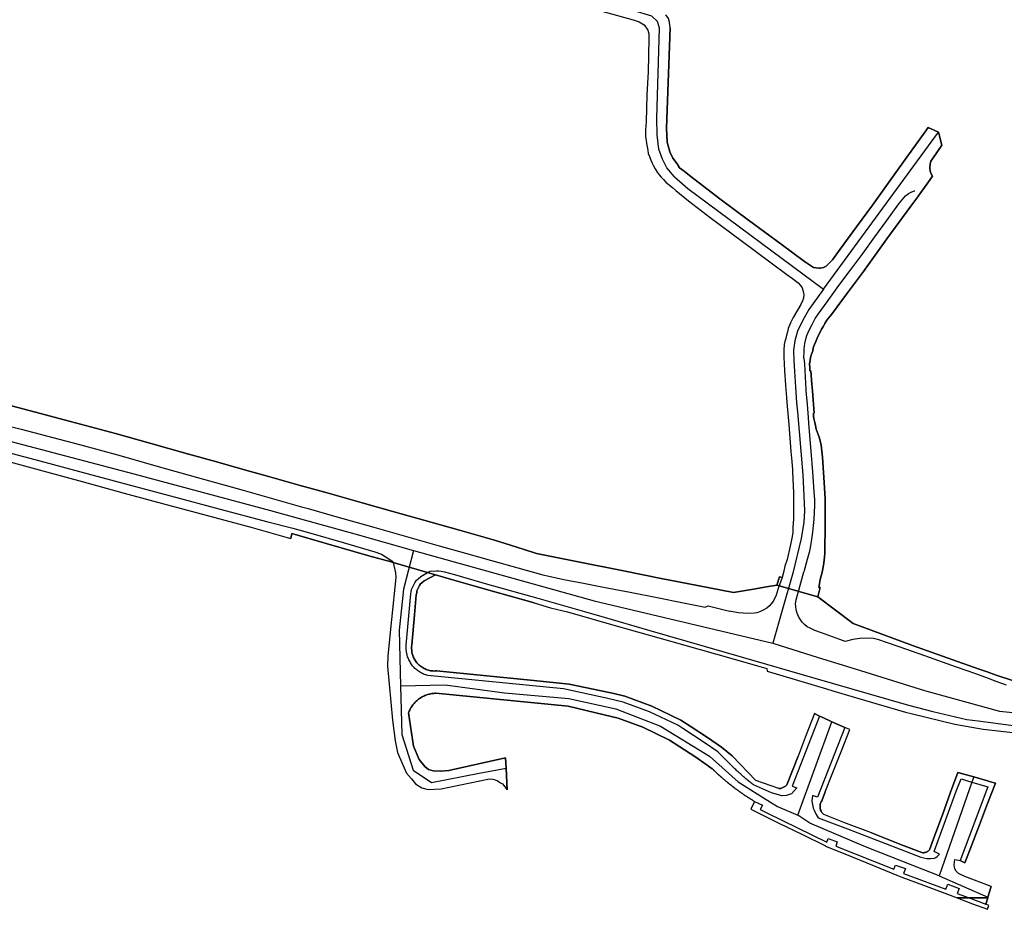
# Model space of a CAD drawing. Extents: x 166506 to 171543, y 332500 to 338212.
# Tile 108 of 139: x 169691 to 170054, y 336396 to 336723. Entities that reach past the tile are written whole.
import ezdxf

# ---------------------------------------------------------------- set-up
doc = ezdxf.new("R2010")
doc.units = 0
doc.header["$MEASUREMENT"] = 0
doc.layers.add('IRISH_OS_1000S_FEATURE', color=252, linetype='CONTINUOUS')

msp = doc.modelspace()

# ---------------------------------------------------------------- linework, layer by layer
at = {"layer": 'IRISH_OS_1000S_FEATURE', "color": 9}
for points in [[(169932.099, 336665.544), (169929.317, 336668.762), (169927.682, 336672.032), (169926.358, 336675.691), (169925.813, 336680.909), (169925.579, 336687.138), (169926.63, 336720.245), (169925.852, 336722.658), (169923.749, 336724.606), (169917.286, 336726.63), (169904.75, 336729.667), (169856.327, 336742.864), (169803.48, 336757.054), (169781.044, 336763.792)], [(169778.926, 336760.705), (169787.526, 336758.485), (169804.907, 336753.778), (169818.285, 336750.152), (169836.292, 336745.237), (169858.237, 336739.345), (169884.467, 336732.173), (169897.417, 336728.672), (169916.977, 336723.334), (169919.182, 336722.51), (169920.939, 336721.396), (169922.269, 336719.508), (169922.744, 336718.077), (169922.701, 336716.285)], [(169897.417, 336728.672), (169916.977, 336723.334), (169919.182, 336722.51), (169920.939, 336721.396), (169922.269, 336719.508), (169922.744, 336718.077), (169922.701, 336716.285), (169922.407, 336704.11), (169921.985, 336695.658), (169921.743, 336685.777), (169921.522, 336682.776), (169921.462, 336681.436), (169921.501, 336680.216), (169921.681, 336678.936), (169921.861, 336677.756), (169922.06, 336676.536), (169922.3, 336675.315), (169922.5, 336674.035), (169922.9, 336672.915), (169923.439, 336671.655), (169923.859, 336670.574), (169924.439, 336669.534), (169925.039, 336668.454), (169925.719, 336667.254), (169926.439, 336666.193), (169927.198, 336665.353), (169928.038, 336664.453), (169928.978, 336663.512), (169930.338, 336662.378), (169931.378, 336661.512), (169932.636, 336660.471), (169937.278, 336656.63), (169945.317, 336650.527), (169957.136, 336641.683), (169967.216, 336634.24), (169973.535, 336629.578), (169975.635, 336627.997), (169976.595, 336627.257), (169977.615, 336626.417), (169978.475, 336625.496), (169979.175, 336624.616), (169979.535, 336623.296), (169979.714, 336622.156), (169979.634, 336620.796), (169979.214, 336619.796), (169978.613, 336618.496), (169975.832, 336613.676), (169974.891, 336611.756), (169973.951, 336609.596), (169973.711, 336608.476), (169973.35, 336607.155), (169973.11, 336606.015), (169972.77, 336604.835), (169972.569, 336603.735), (169972.449, 336601.635), (169972.368, 336599.115), (169972.488, 336596.674), (169972.587, 336594.234), (169972.987, 336588.822), (169973.004, 336588.597), (169973.325, 336584.253), (169973.486, 336582.39), (169974.183, 336574.291), (169975, 336564.31), (169975.308, 336560.715), (169975.571, 336557.642), (169975.639, 336556.849), (169975.937, 336549.168), (169975.996, 336544.348), (169975.995, 336539.507), (169975.754, 336536.387), (169975.653, 336534.406), (169975.173, 336531.886), (169974.692, 336529.466), (169973.571, 336524.606), (169972.79, 336522.086), (169972.23, 336519.786), (169971.789, 336517.925), (169970.849, 336518.246), (169969.769, 336515.149), (169984.908, 336510.798), (169985.77, 336514.222), (169985.33, 336514.342), (169985.811, 336517.242), (169986.451, 336519.982), (169986.972, 336522.522), (169987.313, 336525.323), (169987.473, 336527.063), (169987.474, 336529.943), (169987.595, 336534.884), (169987.596, 336539.684), (169987.617, 336544.705), (169987.658, 336547.085), (169987.12, 336554.726), (169986.661, 336562.227), (169986.122, 336566.668), (169985.882, 336567.808), (169985.343, 336569.608), (169984.663, 336571.629), (169984.283, 336572.529), (169984.004, 336573.889), (169983.744, 336575.009), (169983.444, 336576.45), (169983.364, 336577.33), (169983.285, 336578.41), (169983.585, 336578.51), (169983.186, 336583.381), (169982.911, 336586.744), (169982.712, 336589.17), (169982.308, 336594.112), (169981.968, 336594.112), (169981.908, 336595.252), (169981.869, 336596.652), (169982.069, 336597.832), (169982.169, 336599.012), (169982.61, 336600.172), (169983.01, 336601.413), (169983.21, 336602.493), (169983.691, 336603.793), (169984.111, 336604.833), (169984.911, 336606.673), (169985.732, 336608.253), (169986.292, 336609.373), (169986.973, 336610.513), (169987.533, 336611.453), (169988.253, 336612.653), (169989.954, 336614.812), (169995.776, 336622.732), (170001.699, 336630.652), (170005.961, 336636.691), (170010.283, 336642.611), (170014.745, 336648.691), (170019.167, 336654.71), (170021.662, 336658.135), (170023.067, 336660.064), (170023.509, 336660.67), (170027.178, 336665.726), (170027.15, 336665.763), (170026.663, 336666.531), (170026.297, 336667.594), (170026.142, 336668.758), (170026.208, 336670.194), (170026.524, 336671.264), (170027.124, 336672.161), (170030.552, 336677.152), (170029.336, 336681.964), (170025.531, 336683.601), (170024.053, 336681.512), (170018.331, 336673.573), (170012.368, 336665.333), (170005.005, 336655.074), (169999.103, 336647.034), (169993.16, 336638.855), (169990.319, 336634.975), (169988.878, 336633.455), (169987.978, 336632.535), (169986.958, 336632.135), (169985.736, 336631.855), (169985.223, 336631.884), (169984.337, 336631.936), (169983.297, 336632.116), (169982.157, 336632.836), (169980.057, 336634.277), (169971.378, 336640.64), (169959.378, 336649.584), (169949.339, 336657.067), (169937.68, 336666.011), (169935.68, 336667.511), (169933.94, 336668.852), (169933.061, 336670.279), (169931.542, 336672.338), (169930.366, 336674.702), (169929.478, 336678.251), (169929.207, 336683.345), (169930.583, 336720.306), (169930.329, 336722.487), (169929.901, 336723.734)], [(169930.583, 336720.306), (169930.329, 336722.487), (169929.901, 336723.734), (169929.005, 336725.135)], [(169930.583, 336720.306), (169929.207, 336683.345), (169929.478, 336678.251), (169930.366, 336674.702), (169931.542, 336672.338), (169933.061, 336670.279), (169933.94, 336668.852)], [(169922.701, 336716.285), (169922.407, 336704.11), (169921.985, 336695.658), (169921.743, 336685.777), (169921.522, 336682.776), (169921.462, 336681.436), (169921.501, 336680.216), (169921.681, 336678.936), (169921.861, 336677.756), (169922.06, 336676.536), (169922.3, 336675.315), (169922.5, 336674.035), (169922.9, 336672.915), (169923.439, 336671.655), (169923.859, 336670.574), (169924.439, 336669.534), (169925.039, 336668.454), (169925.719, 336667.254), (169926.439, 336666.193), (169927.198, 336665.353), (169928.038, 336664.453), (169928.978, 336663.512), (169930.338, 336662.378)], [(169985.223, 336631.884), (169985.736, 336631.855), (169986.958, 336632.135), (169987.978, 336632.535), (169988.878, 336633.455), (169990.319, 336634.975), (169993.16, 336638.855), (169999.103, 336647.034), (170005.005, 336655.074), (170012.368, 336665.333), (170018.331, 336673.573), (170024.053, 336681.512), (170025.531, 336683.601)], [(169987.019, 336624.093), (170029.336, 336681.964)], [(170025.531, 336683.601), (170029.336, 336681.964)], [(170029.336, 336681.964), (170030.552, 336677.152)], [(170030.552, 336677.152), (170027.124, 336672.161), (170026.524, 336671.264), (170026.208, 336670.194), (170026.142, 336668.758), (170026.297, 336667.594), (170026.663, 336666.531), (170027.15, 336665.763), (170027.178, 336665.726)], [(169933.94, 336668.852), (169935.68, 336667.511), (169937.68, 336666.011), (169949.339, 336657.067), (169959.378, 336649.584), (169971.378, 336640.64), (169980.057, 336634.277), (169982.157, 336632.836), (169983.297, 336632.116), (169984.337, 336631.936), (169985.223, 336631.884)], [(169932.099, 336665.544), (169936.987, 336661.21), (169987.019, 336624.093)], [(170027.178, 336665.726), (170023.509, 336660.67), (170023.067, 336660.064)], [(169930.338, 336662.378), (169931.378, 336661.512), (169932.636, 336660.471)], [(169932.636, 336660.471), (169937.278, 336656.63), (169945.317, 336650.527), (169957.136, 336641.683), (169967.216, 336634.24), (169973.535, 336629.578), (169975.635, 336627.997), (169976.595, 336627.257), (169977.615, 336626.417), (169978.475, 336625.496), (169979.175, 336624.616), (169979.535, 336623.296), (169979.714, 336622.156), (169979.634, 336620.796), (169979.214, 336619.796), (169978.613, 336618.496), (169975.832, 336613.676), (169974.891, 336611.756), (169973.951, 336609.596), (169973.711, 336608.476), (169973.35, 336607.155), (169973.11, 336606.015), (169972.77, 336604.835), (169972.569, 336603.735), (169972.449, 336601.635), (169972.368, 336599.115), (169972.488, 336596.674), (169972.587, 336594.234), (169972.987, 336588.822)], [(170016.601, 336657.783), (170017.123, 336658.515), (170018.31, 336659.357), (170019.499, 336660.009), (170020.452, 336660.313), (170020.622, 336660.327)], [(170023.067, 336660.064), (170021.662, 336658.135)], [(169979.729, 336598.773), (169979.87, 336601.213), (169979.93, 336602.133), (169980.15, 336604.174), (169980.571, 336606.174), (169980.851, 336607.054), (169981.612, 336608.834), (169982.812, 336611.134), (169983.973, 336613.354), (169985.354, 336615.394), (169988.335, 336619.433), (169992.697, 336625.433), (169997.159, 336631.473), (170001.561, 336637.332), (170005.942, 336643.432), (170010.304, 336649.432), (170014.746, 336655.551), (170016.601, 336657.783)], [(170021.662, 336658.135), (170019.167, 336654.71), (170014.745, 336648.691), (170010.283, 336642.611), (170005.961, 336636.691), (170001.699, 336630.652), (169995.776, 336622.732), (169989.954, 336614.812), (169988.253, 336612.653), (169987.533, 336611.453), (169986.973, 336610.513), (169986.292, 336609.373), (169985.732, 336608.253), (169984.911, 336606.673), (169984.111, 336604.833), (169983.691, 336603.793), (169983.21, 336602.493), (169983.01, 336601.413), (169982.61, 336600.172), (169982.169, 336599.012), (169982.069, 336597.832), (169981.869, 336596.652), (169981.908, 336595.252), (169981.968, 336594.112), (169982.308, 336594.112)], [(169987.019, 336624.093), (169981.536, 336616.595), (169979.279, 336612.405), (169977.379, 336608.695), (169976.428, 336605.104), (169975.953, 336601.632), (169976.072, 336597.682), (169976.309, 336593.972), (169976.667, 336588.087)], [(169600, 336601.091), (169607.206, 336599.32), (169626.587, 336594.995), (169645.048, 336590.91), (169656.809, 336588.387), (169672.15, 336584.903), (169686.151, 336581.6), (169694.611, 336579.457), (169709.712, 336575.453), (169726.393, 336570.969), (169738.934, 336567.446), (169752.874, 336563.542), (169763.195, 336560.679), (169773.835, 336557.576), (169783.136, 336555.014), (169794.316, 336551.871), (169797.491, 336550.986)], [(169979.729, 336598.773), (169979.968, 336596.653), (169980.187, 336591.672), (169980.435, 336587.277)], [(169600, 336593.588), (169611.004, 336590.898), (169623.065, 336588.315), (169633.026, 336586.133), (169642.506, 336583.93), (169659.687, 336580.106), (169671.948, 336577.463), (169681.669, 336575.08), (169691.549, 336572.557), (169703.27, 336569.534), (169713.131, 336566.892), (169727.611, 336562.948), (169742.032, 336558.884), (169756.553, 336554.8), (169773.294, 336550.136), (169785.334, 336546.652), (169794.828, 336543.994)], [(169982.308, 336594.112), (169982.712, 336589.17)], [(169600, 336588.41), (169622.32, 336583.678), (169669.153, 336572.998), (169733.138, 336556.154), (169783.402, 336542.63), (169793.56, 336539.813)], [(169976.667, 336588.087), (169977.022, 336582.241), (169977.379, 336579.009), (169978.634, 336564.439), (169979.347, 336555.82), (169979.703, 336548.04), (169979.941, 336542.534), (169979.703, 336538.344), (169978.753, 336532.357), (169975.665, 336519.549), (169971.864, 336506.262), (169968.312, 336493.846)], [(169972.987, 336588.822), (169973.004, 336588.597)], [(169973.004, 336588.597), (169973.325, 336584.253), (169973.486, 336582.39)], [(169982.712, 336589.17), (169982.911, 336586.744)], [(169980.435, 336587.277), (169980.466, 336586.731), (169980.965, 336581.631), (169981.364, 336576.93), (169981.484, 336574.77)], [(169982.911, 336586.744), (169983.186, 336583.381)], [(170056.19, 336480.101), (170050.61, 336482.043), (170047.193, 336483.215), (170044.25, 336484.225), (170036.309, 336487.047), (170019.729, 336492.971), (169997.948, 336500.997), (169984.908, 336510.798), (169969.769, 336515.149), (169966.026, 336514.525), (169961.247, 336513.727), (169953.826, 336512.409), (169940.565, 336514.992), (169927.224, 336517.636), (169913.343, 336520.359), (169896.042, 336523.804), (169881.281, 336526.808), (169876.401, 336528.369), (169869.82, 336530.471), (169865.86, 336531.672), (169853.039, 336535.355), (169839.799, 336539.119), (169828.438, 336542.262), (169817.098, 336545.505), (169804.297, 336549.088), (169797.491, 336550.986), (169794.316, 336551.871), (169783.136, 336555.014), (169773.835, 336557.576), (169763.195, 336560.679), (169752.874, 336563.542), (169738.934, 336567.446), (169726.393, 336570.969), (169709.712, 336575.453), (169694.611, 336579.457), (169686.151, 336581.6)], [(169973.486, 336582.39), (169974.183, 336574.291), (169975, 336564.31), (169975.308, 336560.715)], [(169983.186, 336583.381), (169983.585, 336578.51)], [(169983.585, 336578.51), (169983.285, 336578.41), (169983.364, 336577.33), (169983.444, 336576.45), (169983.744, 336575.009), (169984.004, 336573.889), (169984.283, 336572.529), (169984.663, 336571.629), (169985.343, 336569.608), (169985.882, 336567.808), (169986.122, 336566.668), (169986.661, 336562.227), (169987.12, 336554.726), (169987.658, 336547.085), (169987.617, 336544.705), (169987.596, 336539.684), (169987.595, 336534.884), (169987.474, 336529.943), (169987.473, 336527.063), (169987.313, 336525.323), (169986.972, 336522.522), (169986.451, 336519.982), (169985.811, 336517.242), (169985.33, 336514.342), (169985.77, 336514.222)], [(169981.484, 336574.77), (169981.763, 336571.709), (169982.321, 336564.468), (169982.9, 336556.907), (169983.438, 336549.466), (169983.657, 336546.686), (169983.657, 336544.386), (169983.536, 336542.026), (169983.396, 336539.465), (169983.235, 336537.125), (169982.894, 336534.665), (169982.514, 336532.125), (169982.213, 336529.564), (169981.672, 336527.184), (169981.012, 336524.584), (169979.791, 336520.004)], [(169669.118, 336565.26), (169675.15, 336563.853), (169679.823, 336562.593), (169690.168, 336559.827), (169700.951, 336556.919), (169714.051, 336553.301), (169729.547, 336549.072), (169743.586, 336545.249), (169759.662, 336540.938), (169776.596, 336536.363), (169789.516, 336532.666), (169790.834, 336532.34)], [(169684.551, 336564.551), (169700.267, 336560.401), (169716.223, 336556.19), (169729.503, 336552.591), (169746.637, 336547.995), (169764.93, 336543.134), (169782.404, 336538.456), (169791.631, 336536.155), (169798.2, 336534.246), (169810.101, 336530.833), (169821.842, 336527.361), (169824.298, 336526.55), (169826.949, 336524.799), (169828.145, 336524.014), (169828.503, 336523.512)], [(169690.168, 336559.827), (169700.951, 336556.919), (169714.051, 336553.301), (169729.547, 336549.072), (169743.586, 336545.249), (169759.662, 336540.938), (169776.596, 336536.363), (169789.516, 336532.666), (169790.834, 336532.34), (169791.267, 336534.186), (169803.902, 336530.521), (169819.576, 336525.952), (169827.791, 336523.707), (169828.503, 336523.512), (169844.191, 336518.938), (169850.048, 336517.217), (169858.674, 336514.758), (169866.023, 336512.646), (169876.586, 336509.679), (169880.435, 336508.577), (169886.45, 336506.855), (169892.701, 336505.287), (169901.727, 336502.727), (169908.117, 336500.919), (169918.521, 336497.953), (169930.243, 336494.701), (169941.625, 336491.49), (169952.867, 336488.24), (169962.731, 336485.417), (169966.159, 336484.448), (169966.245, 336483.443), (169988.069, 336476.958), (169990.372, 336476.262), (169997.864, 336474.036), (170006.278, 336471.537), (170017.173, 336468.373), (170019.296, 336467.85), (170035.365, 336463.939), (170045.77, 336462.063), (170057.79, 336460.731)], [(169975.308, 336560.715), (169975.571, 336557.642)], [(169975.571, 336557.642), (169975.639, 336556.849), (169975.937, 336549.168), (169975.996, 336544.348), (169975.995, 336539.507), (169975.754, 336536.387), (169975.653, 336534.406), (169975.173, 336531.886), (169974.692, 336529.466), (169973.571, 336524.606), (169972.79, 336522.086), (169972.23, 336519.786), (169971.789, 336517.925)], [(169797.491, 336550.986), (169804.297, 336549.088), (169817.098, 336545.505), (169828.438, 336542.262), (169839.799, 336539.119), (169853.039, 336535.355), (169865.86, 336531.672), (169869.82, 336530.471), (169876.401, 336528.369), (169881.281, 336526.808), (169896.042, 336523.804), (169913.343, 336520.359), (169927.224, 336517.636), (169940.565, 336514.992), (169953.826, 336512.409), (169961.247, 336513.727), (169966.026, 336514.525)], [(169794.828, 336543.994), (169797.275, 336543.309), (169806.955, 336540.567), (169821.416, 336536.443), (169833.497, 336533.08), (169845.437, 336529.636), (169855.158, 336526.954), (169864.818, 336524.171), (169874.519, 336521.509), (169883.659, 336518.926), (169886.539, 336518.325), (169891.34, 336517.204), (169898.68, 336515.842), (169906.021, 336514.4), (169915.821, 336512.558), (169925.702, 336510.575), (169935.503, 336508.633), (169943.463, 336506.991), (169944.524, 336507.511)], [(169793.56, 336539.813), (169814.474, 336534.012), (169836.08, 336527.965)], [(169791.267, 336534.186), (169790.834, 336532.34)], [(169827.791, 336523.707), (169819.576, 336525.952), (169803.902, 336530.521), (169791.267, 336534.186)], [(169836.08, 336527.965), (169832.394, 336513.728), (169830.734, 336498.534), (169831.245, 336478.105)], [(169836.08, 336527.965), (169902.586, 336509.353), (169968.312, 336493.846)], [(169828.503, 336523.512), (169829.45, 336519.636), (169829.57, 336517.937), (169827.904, 336502.46), (169826.56, 336489.102), (169826.499, 336485.343), (169828.271, 336465.425), (169829.288, 336457.866), (169830.147, 336453.566), (169832.085, 336448.946), (169833.464, 336445.946), (169835.287, 336443.783), (169836.802, 336441.985), (169839.081, 336440.525), (169841.4, 336439.924), (169846.26, 336440.142), (169863.998, 336443.875), (169865.218, 336443.755), (169865.718, 336443.595), (169866.378, 336443.375), (169866.798, 336443.194), (169867.677, 336442.654), (169868.037, 336442.374), (169868.797, 336441.974), (169870.516, 336439.754)], [(169828.503, 336523.512), (169827.791, 336523.707)], [(169844.191, 336518.938), (169828.503, 336523.512)], [(169844.191, 336518.938), (169828.503, 336523.512)], [(169985.496, 336466.91), (169975.423, 336441.088), (169977.141, 336440.473), (169975.184, 336438.315), (169973.373, 336437.696), (169971.904, 336437.569), (169971.608, 336437.543), (169967.858, 336438.68), (169961.164, 336441.635), (169960.859, 336441.877), (169960.554, 336442.119), (169960.251, 336442.363), (169959.948, 336442.608), (169959.647, 336442.855), (169959.347, 336443.102), (169959.048, 336443.351), (169958.749, 336443.601), (169958.452, 336443.852), (169958.156, 336444.104), (169957.861, 336444.358), (169957.567, 336444.613), (169957.273, 336444.869), (169956.981, 336445.126), (169956.69, 336445.384), (169956.4, 336445.644), (169956.11, 336445.905), (169955.822, 336446.167), (169955.535, 336446.43), (169955.25, 336446.694), (169954.965, 336446.959), (169954.681, 336447.226), (169954.399, 336447.493), (169954.117, 336447.762), (169953.837, 336448.032), (169953.558, 336448.303), (169953.279, 336448.575), (169953.002, 336448.848), (169952.726, 336449.122), (169952.451, 336449.398), (169952.178, 336449.674), (169951.905, 336449.952), (169951.632, 336450.231), (169951.362, 336450.511), (169951.093, 336450.792), (169949.21, 336452.637), (169948.03, 336453.793), (169943.06, 336457.253), (169935.155, 336462.367), (169933.334, 336463.545), (169922.911, 336468.56), (169913.19, 336472.115), (169907.593, 336473.464), (169891.242, 336476.938), (169841.372, 336481.864), (169840.961, 336481.976), (169840.555, 336482.103), (169840.154, 336482.247), (169839.76, 336482.407), (169839.372, 336482.583), (169838.992, 336482.774), (169838.62, 336482.98), (169838.256, 336483.201), (169837.902, 336483.437), (169837.557, 336483.687), (169837.223, 336483.95), (169836.9, 336484.227), (169836.587, 336484.516), (169836.287, 336484.818), (169835.999, 336485.132), (169835.724, 336485.457), (169835.463, 336485.792), (169835.215, 336486.139), (169834.982, 336486.494), (169834.763, 336486.86), (169834.559, 336487.234), (169834.37, 336487.615), (169834.196, 336488.004), (169834.039, 336488.399), (169833.897, 336488.8), (169833.772, 336489.207), (169833.663, 336489.618), (169833.571, 336490.034), (169833.496, 336490.453), (169833.438, 336490.874), (169833.396, 336491.297), (169833.372, 336491.724), (169833.365, 336492.149), (169833.375, 336492.574), (169833.402, 336492.999), (169835.027, 336511.956), (169835.247, 336512.736), (169835.347, 336513.575), (169836.088, 336515.075), (169836.528, 336515.955), (169837.128, 336516.934), (169837.768, 336517.514), (169838.809, 336518.354), (169841.202, 336519.816), (169842.144, 336520.271), (169842.745, 336520.449), (169843.564, 336520.305), (169844.504, 336520.361), (169845.224, 336520.377), (169846.223, 336520.253), (169847.421, 336520.008), (169851.116, 336519.031), (169863.236, 336515.457), (169881.808, 336510.355), (169899.06, 336505.418), (169906.25, 336503.395), (169922.999, 336498.448), (169956.647, 336488.705), (169983.801, 336480.898), (170003.764, 336475.134), (170018.291, 336470.94), (170027.208, 336468.605), (170039.717, 336465.733), (170043.992, 336465.167), (170057.744, 336463.346)], [(169844.191, 336518.938), (169839.963, 336516.715), (169839.069, 336515.994), (169838.683, 336515.645), (169838.278, 336514.983), (169837.292, 336512.995), (169837.214, 336512.344), (169837.003, 336511.596), (169836.37, 336504.206), (169835.411, 336493.013), (169835.369, 336492.586), (169835.349, 336492.158), (169835.35, 336491.729), (169835.373, 336491.301), (169835.418, 336490.874), (169835.485, 336490.45), (169835.573, 336490.03), (169835.682, 336489.616), (169835.813, 336489.207), (169835.963, 336488.806), (169836.134, 336488.412), (169836.325, 336488.028), (169836.535, 336487.654), (169836.764, 336487.292), (169837.012, 336486.941), (169837.276, 336486.604), (169837.557, 336486.279), (169837.855, 336485.97), (169838.167, 336485.676), (169838.494, 336485.399), (169838.835, 336485.139), (169839.189, 336484.896), (169839.554, 336484.672), (169839.931, 336484.466), (169840.317, 336484.28), (169840.712, 336484.114), (169841.115, 336483.968), (169841.527, 336483.843), (169841.942, 336483.738), (169842.363, 336483.655), (169842.788, 336483.594), (169843.215, 336483.554), (169843.643, 336483.536), (169844.072, 336483.54), (169844.5, 336483.565), (169879.168, 336480.14), (169893.348, 336478.739), (169908.079, 336475.609), (169909.271, 336475.322), (169913.828, 336474.224), (169923.768, 336470.59), (169934.413, 336465.468), (169938.301, 336462.953), (169944.286, 336459.08), (169949.381, 336455.533), (169953.361, 336452.257)], [(169880.435, 336508.577), (169876.586, 336509.679), (169866.023, 336512.646), (169858.674, 336514.758), (169850.048, 336517.217), (169844.191, 336518.938)], [(170054.389, 336478.362), (170052.629, 336478.942), (170050.509, 336479.723), (170047.769, 336480.743), (170043.027, 336482.44), (170035.969, 336484.967), (170024.308, 336489.15), (170014.888, 336492.432), (170010.168, 336494.054), (170007.328, 336495.035), (170005.368, 336495.515), (170002.888, 336495.636), (170000.367, 336495.556), (169997.827, 336495.157), (169994.926, 336494.397), (169993.066, 336495.098), (169986.206, 336497.58), (169983.826, 336498.42), (169982.026, 336499.281), (169980.946, 336499.761), (169979.966, 336500.702), (169979.146, 336501.562), (169978.346, 336502.562), (169977.786, 336503.562), (169977.247, 336504.863), (169976.947, 336506.003), (169976.807, 336507.303), (169976.707, 336508.363), (169976.948, 336509.763), (169978.309, 336514.644), (169979.791, 336520.004)], [(169971.789, 336517.925), (169970.351, 336513.968), (169969.602, 336511.43), (169968.715, 336509.673), (169968.192, 336508.854), (169967.067, 336507.578), (169966.084, 336506.721), (169964.841, 336505.885), (169963.779, 336505.469), (169962.417, 336504.993), (169961.596, 336504.816), (169959.195, 336504.724), (169955.735, 336504.956), (169953.595, 336505.324), (169952.337, 336505.608)], [(169966.026, 336514.525), (169969.769, 336515.149)], [(169969.769, 336515.149), (169970.849, 336518.246)], [(169984.908, 336510.798), (169969.769, 336515.149)], [(169984.908, 336510.798), (169969.769, 336515.149)], [(169970.849, 336518.246), (169971.789, 336517.925)], [(169985.77, 336514.222), (169984.908, 336510.798)], [(169880.435, 336508.577), (169886.45, 336506.855), (169892.701, 336505.287), (169901.727, 336502.727), (169908.117, 336500.919), (169918.521, 336497.953), (169930.243, 336494.701), (169941.625, 336491.49), (169952.867, 336488.24), (169962.731, 336485.417), (169966.159, 336484.448), (169966.245, 336483.443)], [(169984.908, 336510.798), (169997.948, 336500.997), (170019.729, 336492.971), (170036.309, 336487.047), (170044.25, 336484.225), (170047.193, 336483.215), (170050.61, 336482.043), (170056.19, 336480.101), (170065.131, 336479.619), (170075.172, 336478.957), (170078.972, 336478.736), (170084.513, 336478.595), (170092.714, 336478.593), (170100.275, 336478.951), (170106.676, 336479.289), (170109.979, 336479.524)], [(169944.524, 336507.511), (169952.337, 336505.608)], [(169968.312, 336493.846), (169985.061, 336488.46), (169998.709, 336484.357), (170024.128, 336476.338), (170051.805, 336468.797), (170066.483, 336467.273), (170085.132, 336468.111), (170104.692, 336469.512), (170118.369, 336470.635)], [(169966.245, 336483.443), (169988.069, 336476.958), (169990.372, 336476.262)], [(169831.245, 336478.105), (169847.716, 336478.488), (169869.55, 336475.551), (169893.235, 336473.444), (169910.6, 336469.614), (169926.944, 336463.23), (169945.011, 336452.185), (169955.608, 336442.736), (169964.868, 336436.868), (169970.014, 336433.677), (169977.539, 336430.516)], [(169831.245, 336478.105), (169831.806, 336460.175), (169835.967, 336447.02), (169842.679, 336442.456), (169860.264, 336445.946), (169870.108, 336447.764)], [(169925.296, 336460.532), (169920.496, 336462.842), (169911.394, 336466.171), (169906.222, 336467.416), (169893.039, 336470.53), (169844.237, 336475.351), (169843.861, 336475.335), (169843.486, 336475.306), (169843.112, 336475.265), (169842.74, 336475.21), (169842.37, 336475.143), (169842.003, 336475.063), (169841.638, 336474.971), (169841.277, 336474.866), (169840.919, 336474.748), (169840.566, 336474.619), (169840.217, 336474.477), (169839.874, 336474.324), (169839.536, 336474.158), (169839.204, 336473.982), (169838.878, 336473.793), (169838.559, 336473.594), (169838.247, 336473.384), (169837.943, 336473.164), (169837.646, 336472.932), (169837.357, 336472.691), (169837.077, 336472.439), (169836.806, 336472.179), (169836.544, 336471.91), (169836.29, 336471.631), (169836.047, 336471.344), (169835.814, 336471.049), (169835.591, 336470.746), (169835.379, 336470.436), (169835.177, 336470.118), (169834.987, 336469.794), (169834.808, 336469.463), (169834.64, 336469.126), (169834.484, 336468.784), (169834.34, 336468.437), (169834.208, 336468.084), (169836.087, 336455.864), (169838.165, 336450.963), (169840.243, 336448.423), (169841.603, 336447.263), (169843.242, 336446.822), (169846.022, 336446.681), (169849.082, 336446.88), (169869.913, 336451.589)], [(169990.372, 336476.262), (169997.864, 336474.036), (170006.278, 336471.537), (170017.173, 336468.373), (170019.296, 336467.85)], [(169977.539, 336430.516), (169990.11, 336464.809)], [(169983.725, 336467.84), (169980.667, 336460.008)], [(169983.725, 336467.84), (169985.496, 336466.91)], [(169985.496, 336466.91), (169986.7, 336466.362)], [(169986.7, 336466.362), (169990.11, 336464.809)], [(169990.11, 336464.809), (169994.798, 336462.675)], [(170019.296, 336467.85), (170035.365, 336463.939), (170045.77, 336462.063), (170057.79, 336460.731), (170069.309, 336459.683), (170075.813, 336459.362), (170075.74, 336456.741), (170079.805, 336456.581), (170079.883, 336459.097), (170088.421, 336458.835), (170098.642, 336459.08), (170110.525, 336459.752), (170112.222, 336459.256)], [(169994.798, 336462.675), (169984.74, 336437.118), (169982.894, 336437.648), (169982.741, 336435.632), (169982.993, 336434.387), (169983.169, 336433.032), (169983.56, 336432.242), (169984.314, 336430.661), (169985.065, 336429.49), (169995.828, 336425.381), (170013.672, 336418.596), (170022.79, 336414.961), (170025.059, 336414.448), (170026.328, 336414.449), (170027.882, 336414.593), (170028.386, 336414.866), (170028.887, 336415.191), (170029.722, 336416.072), (170027.778, 336417.022), (170035.836, 336439.242), (170037.647, 336443.786), (170041.632, 336442.638)], [(169993.596, 336454.166), (169996.662, 336461.95)], [(169996.662, 336461.95), (169994.798, 336462.675)], [(169961.635, 336435.485), (169961.152, 336435.776), (169960.912, 336435.924), (169960.672, 336436.072), (169960.431, 336436.221), (169960.192, 336436.37), (169959.953, 336436.52), (169959.715, 336436.671), (169959.477, 336436.823), (169959.24, 336436.976), (169959.003, 336437.129), (169958.767, 336437.284), (169958.532, 336437.439), (169958.297, 336437.595), (169958.062, 336437.751), (169957.828, 336437.909), (169957.595, 336438.067), (169957.362, 336438.226), (169957.13, 336438.386), (169956.898, 336438.547), (169956.666, 336438.708), (169956.436, 336438.87), (169956.205, 336439.033), (169955.975, 336439.197), (169955.746, 336439.361), (169955.517, 336439.527), (169955.289, 336439.693), (169955.062, 336439.86), (169954.835, 336440.027), (169954.609, 336440.196), (169954.383, 336440.365), (169954.158, 336440.535), (169953.933, 336440.706), (169953.71, 336440.878), (169953.486, 336441.05), (169953.263, 336441.223), (169953.041, 336441.396), (169952.819, 336441.571), (169952.598, 336441.746), (169952.378, 336441.922), (169952.158, 336442.099), (169951.939, 336442.276), (169951.72, 336442.454), (169951.5, 336442.633), (169951.284, 336442.813), (169951.067, 336442.993), (169950.851, 336443.174), (169950.635, 336443.356), (169950.42, 336443.539), (169950.206, 336443.722), (169949.992, 336443.906), (169949.779, 336444.091), (169949.567, 336444.276), (169949.355, 336444.462), (169949.144, 336444.649), (169948.933, 336444.837), (169948.723, 336445.025), (169948.514, 336445.214), (169948.305, 336445.404), (169948.097, 336445.592), (169947.89, 336445.787), (169947.683, 336445.978), (169947.477, 336446.171), (169947.271, 336446.364), (169947.067, 336446.558), (169946.862, 336446.753), (169946.658, 336446.948), (169946.455, 336447.144), (169946.253, 336447.341), (169946.052, 336447.538), (169944.222, 336448.89), (169939.604, 336452.104), (169930.294, 336458.128), (169925.296, 336460.532)], [(169980.667, 336460.008), (169977.62, 336452.206)], [(169990.442, 336446.159), (169993.596, 336454.166)], [(169869.913, 336451.589), (169870.108, 336447.764)], [(169970.515, 336440.213), (169962.127, 336443.212), (169953.361, 336452.257)], [(169970.515, 336440.213), (169970.946, 336440.263), (169971.229, 336440.321), (169971.508, 336440.395), (169971.782, 336440.487), (169972.05, 336440.595), (169972.31, 336440.72), (169972.562, 336440.861), (169972.805, 336441.018), (169973.037, 336441.189), (169973.259, 336441.375), (169973.468, 336441.574), (169977.62, 336452.206)], [(169870.108, 336447.764), (169870.516, 336439.754)], [(169987.659, 336439.04), (169990.442, 336446.159)], [(170033.791, 336438.907), (170036.466, 336446.197)], [(170036.466, 336446.197), (170042.288, 336444.52)], [(170041.632, 336442.638), (170030.589, 336410.935), (170029.519, 336408.113)], [(170041.632, 336442.638), (170047.512, 336440.945), (170037.338, 336413.753)], [(170042.288, 336444.52), (170041.632, 336442.638)], [(170042.288, 336444.52), (170047.32, 336443.071), (170048.428, 336442.753)], [(170048.428, 336442.753), (170050.267, 336442.225)], [(169987.659, 336439.04), (169986.379, 336435.765), (169986.166, 336435.42), (169986.023, 336435.128), (169985.905, 336434.825), (169985.814, 336434.514), (169985.75, 336434.196), (169985.713, 336433.873), (169985.705, 336433.549), (169985.724, 336433.225), (169985.771, 336432.903), (169985.845, 336432.587), (169985.946, 336432.279), (169986.073, 336431.98), (169986.225, 336431.694), (169986.402, 336431.421), (169986.601, 336431.165), (169986.821, 336430.926), (169987.124, 336430.656)], [(170030.748, 336430.614), (170033.791, 336438.907)], [(170050.267, 336442.225), (170047.389, 336434.704)], [(169961.635, 336435.485), (169960.227, 336432.611)], [(169961.635, 336435.485), (169964.55, 336434.158), (169963.647, 336432.568), (169966.402, 336431.181), (169988.164, 336420.541), (169988.716, 336421.86), (169992.019, 336420.651), (169991.544, 336419.084), (170012.886, 336410.556), (170013.499, 336411.996), (170017.131, 336410.84), (170016.495, 336408.989), (170032.08, 336403.174), (170032.766, 336405.019), (170036.92, 336403.459), (170036.218, 336401.63), (170040.587, 336400)], [(169960.227, 336432.611), (169962.92, 336431.289), (169970.606, 336427.514)], [(170047.389, 336434.704), (170044.406, 336426.912)], [(170029.519, 336408.113), (170019.907, 336411.873), (170002.509, 336418.756), (169982.015, 336427.545), (169977.539, 336430.516)], [(170004.633, 336423.931), (169994.437, 336427.746), (169987.124, 336430.656)], [(170027.992, 336423.104), (170030.748, 336430.614)], [(169970.606, 336427.514), (169979.226, 336423.281)], [(170044.406, 336426.912), (170040.95, 336417.882)], [(169979.226, 336423.281), (169987.729, 336419.105), (169988.042, 336418.977)], [(170004.633, 336423.931), (170015.766, 336419.534), (170023.219, 336416.677)], [(170023.219, 336416.677), (170023.621, 336416.634), (170023.891, 336416.635), (170024.159, 336416.662), (170024.424, 336416.712), (170024.684, 336416.787), (170024.934, 336416.885), (170025.177, 336417.005), (170025.407, 336417.147), (170025.623, 336417.309), (170025.823, 336417.49), (170026.005, 336417.688), (170027.992, 336423.104)], [(169988.042, 336418.977), (169997.596, 336415.081)], [(170040.95, 336417.882), (170039.065, 336412.955), (170037.338, 336413.753)], [(169997.596, 336415.081), (170005.677, 336411.785)], [(170039.027, 336407.914), (170036.643, 336408.964), (170035.828, 336409.789), (170035.391, 336410.749), (170035.068, 336412.111), (170035.325, 336414.158), (170037.338, 336413.753)], [(170005.677, 336411.785), (170013.948, 336408.411)], [(170013.948, 336408.411), (170015.844, 336407.638), (170023.792, 336404.652)], [(170029.519, 336408.113), (170047.521, 336400.235)], [(170048.749, 336404.242), (170039.027, 336407.914)], [(170023.792, 336404.652), (170033.606, 336400.965)], [(170048.749, 336404.242), (170047.521, 336400.235)], [(170033.606, 336400.965), (170036.175, 336400)], [(170036.177, 336400), (170041.876, 336397.858)], [(170040.589, 336400), (170046.746, 336397.702)], [(170047.45, 336400), (170046.746, 336397.702)], [(170047.521, 336400.235), (170047.45, 336400)], [(170041.876, 336397.858), (170047.374, 336395.793)], [(170047.374, 336395.793), (170047.822, 336397.184), (170046.746, 336397.702)]]:
    msp.add_lwpolyline(points, dxfattribs=at)
for points in [[(169993.596, 336454.166), (169996.662, 336461.95), (169994.798, 336462.675), (169990.11, 336464.809), (169986.7, 336466.362), (169985.496, 336466.91), (169983.725, 336467.84), (169980.667, 336460.008), (169977.62, 336452.206), (169973.468, 336441.574), (169973.259, 336441.375), (169973.037, 336441.189), (169972.805, 336441.018), (169972.562, 336440.861), (169972.31, 336440.72), (169972.05, 336440.595), (169971.782, 336440.487), (169971.508, 336440.395), (169971.229, 336440.321), (169970.946, 336440.263), (169970.515, 336440.213), (169962.127, 336443.212), (169953.361, 336452.257), (169949.381, 336455.533), (169944.286, 336459.08), (169938.301, 336462.953), (169934.413, 336465.468), (169923.768, 336470.59), (169913.828, 336474.224), (169909.271, 336475.322), (169908.079, 336475.609), (169893.348, 336478.739), (169879.168, 336480.14), (169844.5, 336483.565), (169844.072, 336483.54), (169843.643, 336483.536), (169843.215, 336483.554), (169842.788, 336483.594), (169842.363, 336483.655), (169841.942, 336483.738), (169841.527, 336483.843), (169841.115, 336483.968), (169840.712, 336484.114), (169840.317, 336484.28), (169839.931, 336484.466), (169839.554, 336484.672), (169839.189, 336484.896), (169838.835, 336485.139), (169838.494, 336485.399), (169838.167, 336485.676), (169837.855, 336485.97), (169837.557, 336486.279), (169837.276, 336486.604), (169837.012, 336486.941), (169836.764, 336487.292), (169836.535, 336487.654), (169836.325, 336488.028), (169836.134, 336488.412), (169835.963, 336488.806), (169835.813, 336489.207), (169835.682, 336489.616), (169835.573, 336490.03), (169835.485, 336490.45), (169835.418, 336490.874), (169835.373, 336491.301), (169835.35, 336491.729), (169835.349, 336492.158), (169835.369, 336492.586), (169835.411, 336493.013), (169836.37, 336504.206), (169837.003, 336511.596), (169837.214, 336512.344), (169837.292, 336512.995), (169838.278, 336514.983), (169838.683, 336515.645), (169839.069, 336515.994), (169839.963, 336516.715), (169844.191, 336518.938), (169828.503, 336523.512), (169829.45, 336519.636), (169829.57, 336517.937), (169827.904, 336502.46), (169826.56, 336489.102), (169826.499, 336485.343), (169828.271, 336465.425), (169829.288, 336457.866), (169830.147, 336453.566), (169832.085, 336448.946), (169833.464, 336445.946), (169835.287, 336443.783), (169836.802, 336441.985), (169839.081, 336440.525), (169841.4, 336439.924), (169846.26, 336440.142), (169863.998, 336443.875), (169865.218, 336443.755), (169865.718, 336443.595), (169866.378, 336443.375), (169866.798, 336443.194), (169867.677, 336442.654), (169868.037, 336442.374), (169868.797, 336441.974), (169870.516, 336439.754), (169870.108, 336447.764), (169869.913, 336451.589), (169849.082, 336446.88), (169846.022, 336446.681), (169843.242, 336446.822), (169841.603, 336447.263), (169840.243, 336448.423), (169838.165, 336450.963), (169836.087, 336455.864), (169834.208, 336468.084), (169834.34, 336468.437), (169834.484, 336468.784), (169834.64, 336469.126), (169834.808, 336469.463), (169834.987, 336469.794), (169835.177, 336470.118), (169835.379, 336470.436), (169835.591, 336470.746), (169835.814, 336471.049), (169836.047, 336471.344), (169836.29, 336471.631), (169836.544, 336471.91), (169836.806, 336472.179), (169837.077, 336472.439), (169837.357, 336472.691), (169837.646, 336472.932), (169837.943, 336473.164), (169838.247, 336473.384), (169838.559, 336473.594), (169838.878, 336473.793), (169839.204, 336473.982), (169839.536, 336474.158), (169839.874, 336474.324), (169840.217, 336474.477), (169840.566, 336474.619), (169840.919, 336474.748), (169841.277, 336474.866), (169841.638, 336474.971), (169842.003, 336475.063), (169842.37, 336475.143), (169842.74, 336475.21), (169843.112, 336475.265), (169843.486, 336475.306), (169843.861, 336475.335), (169844.237, 336475.351), (169893.039, 336470.53), (169906.222, 336467.416), (169911.394, 336466.171), (169920.496, 336462.842), (169925.296, 336460.532), (169930.294, 336458.128), (169939.604, 336452.104), (169944.222, 336448.89), (169946.052, 336447.538), (169946.253, 336447.341), (169946.455, 336447.144), (169946.658, 336446.948), (169946.862, 336446.753), (169947.067, 336446.558), (169947.271, 336446.364), (169947.477, 336446.171), (169947.683, 336445.978), (169947.89, 336445.787), (169948.097, 336445.592), (169948.305, 336445.404), (169948.514, 336445.214), (169948.723, 336445.025), (169948.933, 336444.837), (169949.144, 336444.649), (169949.355, 336444.462), (169949.567, 336444.276), (169949.779, 336444.091), (169949.992, 336443.906), (169950.206, 336443.722), (169950.42, 336443.539), (169950.635, 336443.356), (169950.851, 336443.174), (169951.067, 336442.993), (169951.284, 336442.813), (169951.5, 336442.633), (169951.72, 336442.454), (169951.939, 336442.276), (169952.158, 336442.099), (169952.378, 336441.922), (169952.598, 336441.746), (169952.819, 336441.571), (169953.041, 336441.396), (169953.263, 336441.223), (169953.486, 336441.05), (169953.71, 336440.878), (169953.933, 336440.706), (169954.158, 336440.535), (169954.383, 336440.365), (169954.609, 336440.196), (169954.835, 336440.027), (169955.062, 336439.86), (169955.289, 336439.693), (169955.517, 336439.527), (169955.746, 336439.361), (169955.975, 336439.197), (169956.205, 336439.033), (169956.436, 336438.87), (169956.666, 336438.708), (169956.898, 336438.547), (169957.13, 336438.386), (169957.362, 336438.226), (169957.595, 336438.067), (169957.828, 336437.909), (169958.062, 336437.751), (169958.297, 336437.595), (169958.532, 336437.439), (169958.767, 336437.284), (169959.003, 336437.129), (169959.24, 336436.976), (169959.477, 336436.823), (169959.715, 336436.671), (169959.953, 336436.52), (169960.192, 336436.37), (169960.431, 336436.221), (169960.672, 336436.072), (169960.912, 336435.924), (169961.152, 336435.776), (169961.635, 336435.485), (169960.227, 336432.611), (169962.92, 336431.289), (169970.606, 336427.514), (169979.226, 336423.281), (169987.729, 336419.105), (169988.042, 336418.977), (169997.596, 336415.081), (170005.677, 336411.785), (170013.948, 336408.411), (170015.844, 336407.638), (170023.792, 336404.652), (170033.606, 336400.965), (170036.175, 336400), (170040.587, 336400), (170047.45, 336400), (170047.521, 336400.235), (170048.749, 336404.242), (170039.027, 336407.914), (170036.643, 336408.964), (170035.828, 336409.789), (170035.391, 336410.749), (170035.068, 336412.111), (170035.325, 336414.158), (170037.338, 336413.753), (170039.065, 336412.955), (170040.95, 336417.882), (170044.406, 336426.912), (170047.389, 336434.704), (170050.267, 336442.225), (170048.428, 336442.753), (170047.32, 336443.071), (170042.288, 336444.52), (170036.466, 336446.197), (170033.791, 336438.907), (170030.748, 336430.614), (170027.992, 336423.104), (170026.005, 336417.688), (170025.823, 336417.49), (170025.623, 336417.309), (170025.407, 336417.147), (170025.177, 336417.005), (170024.934, 336416.885), (170024.684, 336416.787), (170024.424, 336416.712), (170024.159, 336416.662), (170023.891, 336416.635), (170023.621, 336416.634), (170023.219, 336416.677), (170015.766, 336419.534), (170004.633, 336423.931), (169994.437, 336427.746), (169987.124, 336430.656), (169986.821, 336430.926), (169986.601, 336431.165), (169986.402, 336431.421), (169986.225, 336431.694), (169986.073, 336431.98), (169985.946, 336432.279), (169985.845, 336432.587), (169985.771, 336432.903), (169985.724, 336433.225), (169985.705, 336433.549), (169985.713, 336433.873), (169985.75, 336434.196), (169985.814, 336434.514), (169985.905, 336434.825), (169986.023, 336435.128), (169986.166, 336435.42), (169986.379, 336435.765), (169987.659, 336439.04), (169990.442, 336446.159), (169993.596, 336454.166)], [(170036.177, 336400), (170041.876, 336397.858), (170047.374, 336395.793), (170047.822, 336397.184), (170046.746, 336397.702), (170047.45, 336400), (170036.177, 336400)]]:
    msp.add_lwpolyline(points, close=True, dxfattribs=at)

doc.saveas('drawing.dxf')
